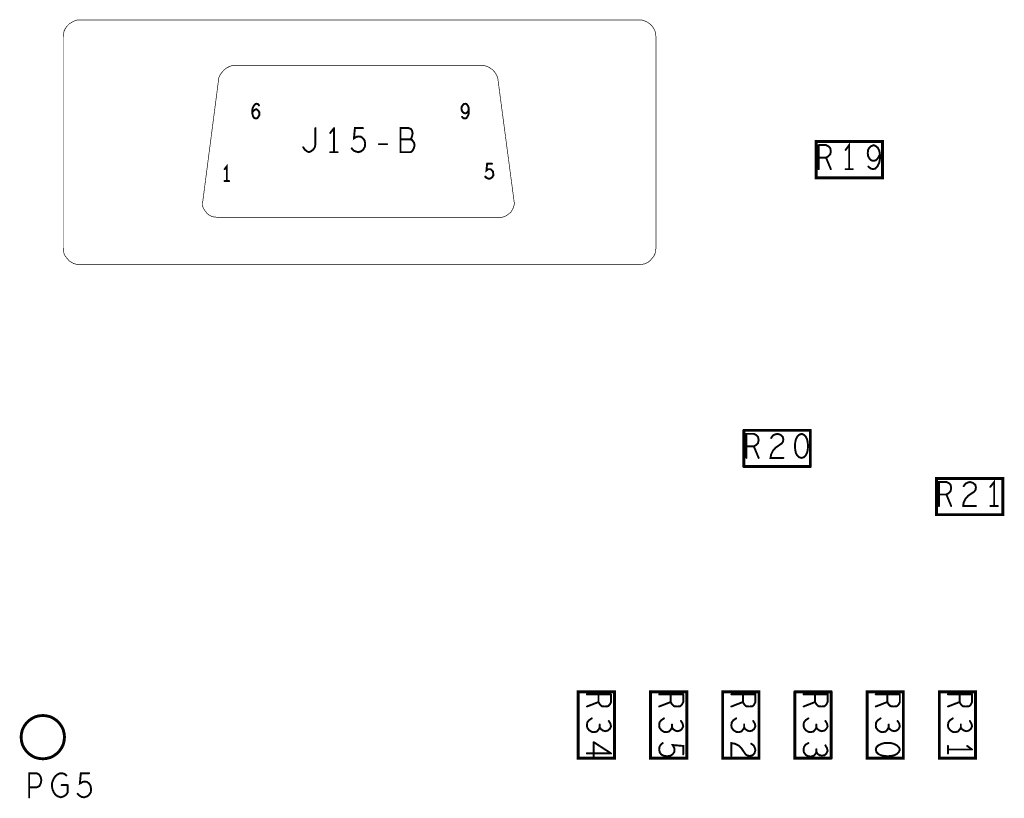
# Model space of a CAD drawing. Extents: x 17.4 to 50.4, y 21.5 to 42.5.
# Tile 5 of 35: x 25.3 to 28.3, y 32.1 to 34.5. Entities that reach past the tile are written whole.
import ezdxf

# ---------------------------------------------------------------- set-up
doc = ezdxf.new("R2010")
doc.units = 0
doc.layers.add('1', color=2, linetype='CONTINUOUS')

msp = doc.modelspace()

# ---------------------------------------------------------------- linework, layer by layer
at = {"layer": '1'}
for points, const_width in [([(27.189, 33.719), (25.448, 33.719), (25.439, 33.72), (25.43, 33.722), (25.422, 33.726), (25.414, 33.731), (25.408, 33.738), (25.402, 33.745), (25.398, 33.753), (25.396, 33.762), (25.395, 33.771), (25.395, 34.43), (25.396, 34.439), (25.398, 34.448), (25.402, 34.456), (25.408, 34.464), (25.414, 34.47), (25.422, 34.475), (25.43, 34.479), (25.439, 34.482), (25.448, 34.482), (27.189, 34.482), (27.198, 34.482), (27.207, 34.479), (27.216, 34.475), (27.223, 34.47), (27.229, 34.464), (27.235, 34.456), (27.239, 34.448), (27.241, 34.439), (27.242, 34.43), (27.242, 33.771), (27.241, 33.762), (27.239, 33.753), (27.235, 33.745), (27.229, 33.738), (27.223, 33.731), (27.216, 33.726), (27.207, 33.722), (27.198, 33.72), (27.189, 33.719)], 0.002), ([(25.88, 34.302), (25.884, 34.311), (25.89, 34.319), (25.897, 34.327), (25.905, 34.333), (25.913, 34.337), (25.924, 34.341)], 0.002), ([(26.704, 34.341), (25.924, 34.341)], 0.002), ([(26.801, 33.909), (26.749, 34.302), (26.745, 34.311), (26.74, 34.319), (26.734, 34.326), (26.726, 34.332), (26.717, 34.337), (26.703, 34.341)], 0.002), ([(25.88, 34.302), (25.829, 33.909), (25.83, 33.9), (25.833, 33.893), (25.838, 33.886), (25.843, 33.879), (25.85, 33.874), (25.857, 33.87), (25.865, 33.868), (25.876, 33.867), (26.754, 33.867), (26.762, 33.867), (26.77, 33.869), (26.777, 33.873), (26.784, 33.878), (26.79, 33.883), (26.794, 33.89), (26.798, 33.897), (26.801, 33.909)], 0.002), ([(25.984, 34.195), (25.985, 34.206), (25.987, 34.211), (25.99, 34.216), (25.994, 34.22), (25.998, 34.221), (26.002, 34.22), (26.005, 34.216)], 0.006), ([(26.651, 34.176), (26.655, 34.181), (26.658, 34.188), (26.659, 34.195), (26.659, 34.203), (26.658, 34.21), (26.655, 34.216), (26.652, 34.22), (26.648, 34.221), (26.643, 34.22), (26.64, 34.216), (26.637, 34.212), (26.636, 34.206), (26.637, 34.2), (26.64, 34.195), (26.644, 34.192), (26.648, 34.191), (26.652, 34.192), (26.656, 34.196), (26.659, 34.203)], 0.006), ([(25.991, 34.176), (25.996, 34.175), (26, 34.176), (26.003, 34.18), (26.006, 34.185), (26.006, 34.189), (26.006, 34.195), (26.003, 34.199), (26, 34.202), (25.996, 34.204), (25.992, 34.202), (25.988, 34.199), (25.984, 34.194)], 0.006), ([(25.984, 34.195), (25.985, 34.188), (25.987, 34.181), (25.991, 34.176)], 0.006), ([(26.651, 34.176), (26.647, 34.175), (26.642, 34.176), (26.638, 34.18)], 0.006), ([(26.143, 34.085), (26.148, 34.078), (26.154, 34.073), (26.16, 34.07), (26.168, 34.073), (26.174, 34.078), (26.179, 34.085), (26.181, 34.095), (26.181, 34.145)], 0.006), ([(26.239, 34.145), (26.227, 34.13)], 0.006), ([(26.239, 34.145), (26.239, 34.07)], 0.006), ([(26.294, 34.082), (26.3, 34.075), (26.307, 34.072), (26.315, 34.07), (26.324, 34.073), (26.33, 34.078), (26.335, 34.087), (26.336, 34.097), (26.334, 34.107), (26.329, 34.113), (26.323, 34.118), (26.316, 34.119), (26.309, 34.118), (26.301, 34.113), (26.304, 34.145), (26.329, 34.145)], 0.006), ([(26.446, 34.11), (26.476, 34.11), (26.482, 34.108), (26.488, 34.1), (26.49, 34.092), (26.488, 34.083), (26.484, 34.075), (26.478, 34.07), (26.446, 34.07), (26.446, 34.145), (26.472, 34.145), (26.479, 34.142), (26.482, 34.137), (26.484, 34.129), (26.482, 34.12), (26.48, 34.114), (26.476, 34.11)], 0.006), ([(26.379, 34.095), (26.404, 34.095)], 0.006), ([(27.741, 34.103), (27.948, 34.103), (27.948, 33.99), (27.741, 33.99), (27.741, 34.103)], 0.009), ([(27.749, 34.092), (27.749, 34.017)], 0.006), ([(27.749, 34.053), (27.772, 34.053), (27.779, 34.057), (27.785, 34.063), (27.787, 34.073), (27.785, 34.083), (27.78, 34.088), (27.772, 34.092), (27.749, 34.092)], 0.006), ([(27.844, 34.017), (27.844, 34.092), (27.833, 34.077)], 0.006), ([(27.902, 34.067), (27.903, 34.077), (27.907, 34.084), (27.913, 34.089), (27.921, 34.092), (27.927, 34.089), (27.933, 34.084), (27.938, 34.074), (27.94, 34.063), (27.94, 34.049), (27.938, 34.038), (27.933, 34.027), (27.926, 34.019), (27.919, 34.017), (27.911, 34.019), (27.904, 34.025)], 0.006), ([(26.227, 34.07), (26.25, 34.07)], 0.006), ([(27.772, 34.053), (27.787, 34.017)], 0.006), ([(27.914, 34.044), (27.908, 34.049), (27.903, 34.058), (27.902, 34.067)], 0.006), ([(27.914, 34.044), (27.921, 34.043), (27.928, 34.045), (27.934, 34.052), (27.94, 34.063)], 0.006), ([(25.905, 33.98), (25.905, 34.026), (25.898, 34.017)], 0.006), ([(26.723, 33.987), (26.728, 33.989), (26.732, 33.992), (26.735, 33.997), (26.735, 34.003), (26.734, 34.01), (26.731, 34.013), (26.727, 34.017), (26.723, 34.017), (26.719, 34.017), (26.714, 34.013), (26.716, 34.034), (26.731, 34.034)], 0.006), ([(26.71, 33.994), (26.714, 33.99), (26.718, 33.988), (26.723, 33.987)], 0.006), ([(27.833, 34.017), (27.855, 34.017)], 0.006), ([(25.898, 33.98), (25.912, 33.98)], 0.006), ([(27.723, 33.203), (27.516, 33.203)], 0.009), ([(27.516, 33.09), (27.516, 33.203)], 0.009), ([(27.723, 33.203), (27.723, 33.09)], 0.009), ([(27.562, 33.117), (27.547, 33.153), (27.554, 33.157), (27.56, 33.163), (27.562, 33.173), (27.56, 33.183), (27.555, 33.188), (27.547, 33.192), (27.524, 33.192), (27.524, 33.117)], 0.006), ([(27.601, 33.128), (27.607, 33.14), (27.615, 33.149), (27.634, 33.162), (27.638, 33.168), (27.639, 33.175), (27.637, 33.183), (27.63, 33.189), (27.621, 33.192), (27.613, 33.19)], 0.006), ([(27.601, 33.179), (27.607, 33.187), (27.613, 33.19)], 0.006), ([(27.678, 33.175), (27.676, 33.165), (27.675, 33.154), (27.676, 33.143), (27.678, 33.133), (27.682, 33.125), (27.688, 33.119), (27.696, 33.117), (27.703, 33.119)], 0.006), ([(27.678, 33.175), (27.682, 33.183), (27.688, 33.189), (27.696, 33.192)], 0.006), ([(27.696, 33.192), (27.703, 33.189), (27.709, 33.183), (27.713, 33.175), (27.715, 33.165), (27.716, 33.154), (27.715, 33.143), (27.713, 33.133), (27.709, 33.125), (27.703, 33.119)], 0.006), ([(27.524, 33.153), (27.547, 33.153)], 0.006), ([(27.639, 33.117), (27.599, 33.117), (27.601, 33.128)], 0.006), ([(27.516, 33.09), (27.723, 33.09)], 0.009), ([(28.116, 33.053), (28.323, 33.053), (28.323, 32.94), (28.116, 32.94), (28.116, 33.053)], 0.009), ([(28.124, 32.967), (28.124, 33.042), (28.147, 33.042), (28.155, 33.038), (28.16, 33.033), (28.162, 33.023), (28.16, 33.013), (28.154, 33.007), (28.147, 33.003), (28.162, 32.967)], 0.006), ([(28.199, 32.967), (28.201, 32.978), (28.207, 32.99), (28.215, 32.999), (28.234, 33.012), (28.238, 33.018), (28.239, 33.025), (28.237, 33.033), (28.23, 33.039), (28.221, 33.042), (28.213, 33.04), (28.207, 33.037), (28.201, 33.029)], 0.006), ([(28.296, 32.967), (28.296, 33.042), (28.284, 33.027)], 0.006), ([(28.147, 33.003), (28.124, 33.003)], 0.006), ([(28.199, 32.967), (28.239, 32.967)], 0.006), ([(28.284, 32.967), (28.307, 32.967)], 0.006), ([(27.113, 32.388), (27.113, 32.181), (27, 32.181), (27, 32.388), (27.113, 32.388)], 0.009), ([(27.027, 32.38), (27.102, 32.38)], 0.006), ([(27.098, 32.348), (27.093, 32.343), (27.083, 32.342), (27.073, 32.343), (27.067, 32.349), (27.063, 32.356), (27.063, 32.38)], 0.006), ([(27.098, 32.348), (27.102, 32.356), (27.102, 32.38)], 0.006), ([(27.338, 32.388), (27.338, 32.181), (27.225, 32.181), (27.225, 32.388), (27.338, 32.388)], 0.009), ([(27.252, 32.38), (27.327, 32.38)], 0.006), ([(27.327, 32.38), (27.327, 32.356), (27.323, 32.348), (27.318, 32.343), (27.308, 32.342), (27.298, 32.343), (27.292, 32.349), (27.288, 32.356), (27.288, 32.38)], 0.006), ([(27.563, 32.388), (27.563, 32.181), (27.45, 32.181), (27.45, 32.388), (27.563, 32.388)], 0.009), ([(27.477, 32.342), (27.513, 32.356), (27.517, 32.349), (27.523, 32.343), (27.533, 32.342), (27.543, 32.343), (27.548, 32.348), (27.552, 32.356), (27.552, 32.38), (27.477, 32.38)], 0.006), ([(27.513, 32.38), (27.513, 32.356)], 0.006), ([(27.788, 32.388), (27.675, 32.388)], 0.009), ([(27.788, 32.181), (27.675, 32.181), (27.675, 32.388)], 0.009), ([(27.702, 32.342), (27.738, 32.356), (27.742, 32.349), (27.748, 32.343), (27.758, 32.342), (27.768, 32.343), (27.773, 32.348), (27.777, 32.356), (27.777, 32.38), (27.702, 32.38)], 0.006), ([(27.738, 32.38), (27.738, 32.356)], 0.006), ([(27.788, 32.388), (27.788, 32.181)], 0.009), ([(28.013, 32.388), (28.013, 32.181), (27.9, 32.181), (27.9, 32.388), (28.013, 32.388)], 0.009), ([(27.927, 32.38), (28.002, 32.38)], 0.006), ([(27.998, 32.348), (27.993, 32.343), (27.983, 32.342), (27.973, 32.343), (27.967, 32.349), (27.963, 32.356), (27.963, 32.38)], 0.006), ([(28.002, 32.356), (28.002, 32.38)], 0.006), ([(28.125, 32.388), (28.238, 32.388), (28.238, 32.181), (28.125, 32.181), (28.125, 32.388)], 0.009), ([(28.227, 32.38), (28.152, 32.38)], 0.006), ([(28.188, 32.38), (28.188, 32.356)], 0.006), ([(28.227, 32.38), (28.227, 32.356), (28.223, 32.348)], 0.006), ([(27.063, 32.356), (27.027, 32.342)], 0.006), ([(27.288, 32.356), (27.252, 32.342)], 0.006), ([(27.963, 32.356), (27.927, 32.342)], 0.006), ([(28.002, 32.356), (27.998, 32.348)], 0.006), ([(28.152, 32.342), (28.188, 32.356), (28.192, 32.349), (28.198, 32.343), (28.208, 32.342), (28.218, 32.343), (28.223, 32.348)], 0.006), ([(25.264, 32.247), (25.265, 32.258), (25.268, 32.27), (25.273, 32.28), (25.28, 32.29), (25.288, 32.298), (25.298, 32.305), (25.308, 32.31), (25.32, 32.313), (25.332, 32.314), (25.343, 32.313), (25.355, 32.31), (25.365, 32.305), (25.375, 32.298), (25.383, 32.29), (25.39, 32.28), (25.395, 32.27), (25.398, 32.258), (25.399, 32.247), (25.398, 32.235), (25.395, 32.223), (25.39, 32.213), (25.383, 32.203), (25.375, 32.195), (25.365, 32.188), (25.355, 32.183), (25.343, 32.18), (25.332, 32.179), (25.32, 32.18), (25.308, 32.183), (25.298, 32.188), (25.288, 32.195), (25.28, 32.203), (25.273, 32.213), (25.268, 32.223), (25.265, 32.235), (25.264, 32.247)], 0.009), ([(27.042, 32.305), (27.033, 32.299), (27.028, 32.292), (27.027, 32.283), (27.028, 32.276), (27.034, 32.268), (27.042, 32.263), (27.049, 32.262), (27.058, 32.264), (27.064, 32.271), (27.067, 32.277), (27.07, 32.272), (27.077, 32.267), (27.084, 32.265), (27.092, 32.267), (27.098, 32.272), (27.102, 32.28)], 0.006), ([(27.292, 32.277), (27.289, 32.271), (27.283, 32.264), (27.274, 32.262), (27.267, 32.263), (27.259, 32.268), (27.253, 32.276), (27.252, 32.283), (27.253, 32.292), (27.258, 32.299), (27.267, 32.305)], 0.006), ([(27.514, 32.271), (27.508, 32.264), (27.499, 32.262), (27.492, 32.263), (27.484, 32.268), (27.478, 32.276), (27.477, 32.283), (27.478, 32.292), (27.483, 32.299), (27.492, 32.305)], 0.006), ([(27.742, 32.277), (27.739, 32.271), (27.733, 32.264), (27.724, 32.262), (27.717, 32.263), (27.709, 32.268), (27.703, 32.276), (27.702, 32.283), (27.703, 32.292), (27.708, 32.299), (27.717, 32.305)], 0.006), ([(27.949, 32.262), (27.942, 32.263), (27.934, 32.268), (27.928, 32.276), (27.927, 32.283), (27.928, 32.292), (27.933, 32.299), (27.942, 32.305)], 0.006), ([(28.192, 32.277), (28.189, 32.271), (28.183, 32.264), (28.174, 32.262), (28.167, 32.263), (28.159, 32.268), (28.153, 32.276), (28.152, 32.283), (28.153, 32.292), (28.158, 32.299), (28.167, 32.305)], 0.006), ([(27.067, 32.277), (27.067, 32.286)], 0.006), ([(27.102, 32.28), (27.1, 32.289), (27.095, 32.297)], 0.006), ([(27.32, 32.297), (27.325, 32.289), (27.327, 32.28), (27.323, 32.272), (27.317, 32.267), (27.309, 32.265), (27.302, 32.267), (27.295, 32.272), (27.292, 32.277), (27.292, 32.286)], 0.006), ([(27.514, 32.271), (27.517, 32.277)], 0.006), ([(27.517, 32.286), (27.517, 32.277), (27.52, 32.272), (27.527, 32.267), (27.534, 32.265)], 0.006), ([(27.534, 32.265), (27.542, 32.267), (27.548, 32.272), (27.552, 32.28), (27.55, 32.289), (27.545, 32.297)], 0.006), ([(27.777, 32.28), (27.773, 32.272), (27.767, 32.267), (27.759, 32.265), (27.752, 32.267), (27.745, 32.272), (27.742, 32.277), (27.742, 32.286)], 0.006), ([(27.777, 32.28), (27.775, 32.289), (27.77, 32.297)], 0.006), ([(27.967, 32.277), (27.964, 32.271), (27.958, 32.264), (27.949, 32.262)], 0.006), ([(27.967, 32.286), (27.967, 32.277), (27.97, 32.272), (27.977, 32.267), (27.984, 32.265), (27.992, 32.267), (27.998, 32.272), (28.002, 32.28)], 0.006), ([(27.995, 32.297), (28, 32.289), (28.002, 32.28)], 0.006), ([(28.209, 32.265), (28.202, 32.267), (28.195, 32.272), (28.192, 32.277), (28.192, 32.286)], 0.006), ([(28.209, 32.265), (28.217, 32.267), (28.223, 32.272), (28.227, 32.28)], 0.006), ([(28.22, 32.297), (28.225, 32.289), (28.227, 32.28)], 0.006), ([(27.102, 32.196), (27.048, 32.231)], 0.006), ([(27.048, 32.231), (27.048, 32.184)], 0.006), ([(27.263, 32.228), (27.257, 32.223), (27.253, 32.216), (27.252, 32.208), (27.254, 32.199), (27.259, 32.192), (27.268, 32.188), (27.278, 32.187), (27.288, 32.189), (27.294, 32.193), (27.299, 32.2), (27.3, 32.207), (27.299, 32.213), (27.294, 32.222), (27.327, 32.219), (27.327, 32.193)], 0.006), ([(27.477, 32.188), (27.477, 32.228), (27.488, 32.226), (27.5, 32.22), (27.509, 32.211), (27.522, 32.192), (27.528, 32.189), (27.535, 32.188), (27.543, 32.19), (27.549, 32.196), (27.552, 32.206), (27.55, 32.213), (27.547, 32.22), (27.539, 32.226)], 0.006), ([(27.717, 32.228), (27.708, 32.223), (27.703, 32.215), (27.702, 32.207), (27.703, 32.199), (27.709, 32.191), (27.717, 32.187), (27.724, 32.186), (27.733, 32.188), (27.739, 32.194), (27.742, 32.201), (27.745, 32.195), (27.752, 32.19), (27.759, 32.189), (27.767, 32.19), (27.773, 32.195), (27.777, 32.204), (27.775, 32.212), (27.77, 32.221)], 0.006), ([(27.935, 32.221), (27.929, 32.215), (27.927, 32.208), (27.929, 32.2), (27.935, 32.194), (27.943, 32.19)], 0.006), ([(27.935, 32.221), (27.943, 32.225), (27.953, 32.228)], 0.006), ([(27.953, 32.228), (27.964, 32.228), (27.975, 32.228), (27.985, 32.225), (27.993, 32.221), (27.999, 32.215)], 0.006), ([(27.999, 32.215), (28.002, 32.208)], 0.006), ([(28.152, 32.196), (28.152, 32.219)], 0.006), ([(28.212, 32.219), (28.227, 32.208)], 0.006), ([(27.027, 32.196), (27.102, 32.196)], 0.006), ([(27.742, 32.209), (27.742, 32.201)], 0.006), ([(28.002, 32.208), (27.999, 32.2), (27.993, 32.194), (27.985, 32.19), (27.975, 32.188), (27.964, 32.187), (27.953, 32.188), (27.943, 32.19)], 0.006), ([(28.152, 32.208), (28.227, 32.208)], 0.006), ([(25.289, 32.059), (25.289, 32.134), (25.312, 32.134), (25.32, 32.13), (25.325, 32.122), (25.327, 32.112)], 0.006), ([(25.409, 32.074), (25.404, 32.067), (25.397, 32.062), (25.388, 32.059), (25.378, 32.062), (25.371, 32.067), (25.366, 32.074), (25.362, 32.083), (25.36, 32.093), (25.36, 32.102), (25.362, 32.109), (25.366, 32.118), (25.371, 32.125), (25.377, 32.13), (25.385, 32.134), (25.391, 32.134), (25.399, 32.132), (25.405, 32.127)], 0.006), ([(25.476, 32.134), (25.45, 32.134), (25.447, 32.102), (25.456, 32.107), (25.462, 32.108), (25.469, 32.107), (25.476, 32.102), (25.48, 32.095), (25.482, 32.085), (25.481, 32.075), (25.476, 32.067), (25.47, 32.062), (25.461, 32.059), (25.453, 32.06), (25.446, 32.064), (25.44, 32.07)], 0.006), ([(25.327, 32.112), (25.325, 32.102), (25.321, 32.094), (25.312, 32.09), (25.289, 32.09)], 0.006), ([(25.409, 32.097), (25.39, 32.097)], 0.006), ([(25.409, 32.097), (25.409, 32.074)], 0.006)]:
    msp.add_lwpolyline(points, dxfattribs=dict(at, const_width=const_width))
for points, const_width in [([(25.9245, 34.341, 1), (25.9235, 34.341, 1)], 0.001), ([(25.9245, 34.341, 1), (25.9235, 34.341, 1)], 0.001), ([(26.7035, 34.341, 1), (26.7025, 34.341, 1)], 0.001), ([(26.7045, 34.341, 1), (26.7035, 34.341, 1)], 0.001), ([(25.8805, 34.302, 1), (25.8795, 34.302, 1)], 0.001), ([(25.8805, 34.302, 1), (25.8795, 34.302, 1)], 0.001), ([(26.0065, 34.216, 1), (26.0035, 34.216, 1)], 0.003), ([(25.9855, 34.195, 1), (25.9825, 34.195, 1)], 0.003), ([(25.9855, 34.195, 1), (25.9825, 34.195, 1)], 0.003), ([(25.9855, 34.194, 1), (25.9825, 34.194, 1)], 0.003), ([(25.9925, 34.176, 1), (25.9895, 34.176, 1)], 0.003), ([(25.9925, 34.176, 1), (25.9895, 34.176, 1)], 0.003), ([(26.6395, 34.18, 1), (26.6365, 34.18, 1)], 0.003), ([(26.6525, 34.176, 1), (26.6495, 34.176, 1)], 0.003), ([(26.6525, 34.176, 1), (26.6495, 34.176, 1)], 0.003), ([(26.6605, 34.203, 1), (26.6575, 34.203, 1)], 0.003), ([(26.1825, 34.145, 1), (26.1795, 34.145, 1)], 0.003), ([(26.2405, 34.145, 1), (26.2375, 34.145, 1)], 0.003), ([(26.2405, 34.145, 1), (26.2375, 34.145, 1)], 0.003), ([(26.3305, 34.145, 1), (26.3275, 34.145, 1)], 0.003), ([(26.2285, 34.13, 1), (26.2255, 34.13, 1)], 0.003), ([(26.1445, 34.085, 1), (26.1415, 34.085, 1)], 0.003), ([(26.3805, 34.095, 1), (26.3775, 34.095, 1)], 0.003), ([(26.4055, 34.095, 1), (26.4025, 34.095, 1)], 0.003), ([(26.4475, 34.11, 1), (26.4445, 34.11, 1)], 0.003), ([(26.4775, 34.11, 1), (26.4745, 34.11, 1)], 0.003), ([(27.74325, 34.103, 1), (27.73875, 34.103, 1)], 0.0045), ([(27.74325, 34.103, 1), (27.73875, 34.103, 1)], 0.0045), ([(27.7505, 34.092, 1), (27.7475, 34.092, 1)], 0.003), ([(27.7505, 34.092, 1), (27.7475, 34.092, 1)], 0.003), ([(26.2285, 34.07, 1), (26.2255, 34.07, 1)], 0.003), ([(26.2405, 34.07, 1), (26.2375, 34.07, 1)], 0.003), ([(26.2515, 34.07, 1), (26.2485, 34.07, 1)], 0.003), ([(26.2955, 34.082, 1), (26.2925, 34.082, 1)], 0.003), ([(27.7505, 34.053, 1), (27.7475, 34.053, 1)], 0.003), ([(27.7735, 34.053, 1), (27.7705, 34.053, 1)], 0.003), ([(27.8345, 34.077, 1), (27.8315, 34.077, 1)], 0.003), ([(27.9035, 34.067, 1), (27.9005, 34.067, 1)], 0.003), ([(27.9035, 34.067, 1), (27.9005, 34.067, 1)], 0.003), ([(27.9415, 34.063, 1), (27.9385, 34.063, 1)], 0.003), ([(26.7325, 34.034, 1), (26.7295, 34.034, 1)], 0.003), ([(27.9055, 34.025, 1), (27.9025, 34.025, 1)], 0.003), ([(27.9155, 34.044, 1), (27.9125, 34.044, 1)], 0.003), ([(27.9155, 34.044, 1), (27.9125, 34.044, 1)], 0.003), ([(25.8995, 34.017, 1), (25.8965, 34.017, 1)], 0.003), ([(26.7115, 33.994, 1), (26.7085, 33.994, 1)], 0.003), ([(27.7505, 34.017, 1), (27.7475, 34.017, 1)], 0.003), ([(27.7885, 34.017, 1), (27.7855, 34.017, 1)], 0.003), ([(27.8345, 34.017, 1), (27.8315, 34.017, 1)], 0.003), ([(27.8455, 34.017, 1), (27.8425, 34.017, 1)], 0.003), ([(27.8565, 34.017, 1), (27.8535, 34.017, 1)], 0.003), ([(25.8995, 33.98, 1), (25.8965, 33.98, 1)], 0.003), ([(25.9065, 33.98, 1), (25.9035, 33.98, 1)], 0.003), ([(25.9135, 33.98, 1), (25.9105, 33.98, 1)], 0.003), ([(26.7245, 33.987, 1), (26.7215, 33.987, 1)], 0.003), ([(26.7245, 33.987, 1), (26.7215, 33.987, 1)], 0.003), ([(26.8015, 33.909, 1), (26.8005, 33.909, 1)], 0.001), ([(26.8015, 33.909, 1), (26.8005, 33.909, 1)], 0.001), ([(27.1895, 33.719, 1), (27.1885, 33.719, 1)], 0.001), ([(27.1895, 33.719, 1), (27.1885, 33.719, 1)], 0.001), ([(27.51825, 33.203, 1), (27.51375, 33.203, 1)], 0.0045), ([(27.51825, 33.203, 1), (27.51375, 33.203, 1)], 0.0045), ([(27.72525, 33.203, 1), (27.72075, 33.203, 1)], 0.0045), ([(27.72525, 33.203, 1), (27.72075, 33.203, 1)], 0.0045), ([(27.6025, 33.179, 1), (27.5995, 33.179, 1)], 0.003), ([(27.6145, 33.19, 1), (27.6115, 33.19, 1)], 0.003), ([(27.6145, 33.19, 1), (27.6115, 33.19, 1)], 0.003), ([(27.6795, 33.175, 1), (27.6765, 33.175, 1)], 0.003), ([(27.6795, 33.175, 1), (27.6765, 33.175, 1)], 0.003), ([(27.6975, 33.192, 1), (27.6945, 33.192, 1)], 0.003), ([(27.6975, 33.192, 1), (27.6945, 33.192, 1)], 0.003), ([(27.5255, 33.153, 1), (27.5225, 33.153, 1)], 0.003), ([(27.5485, 33.153, 1), (27.5455, 33.153, 1)], 0.003), ([(27.5255, 33.117, 1), (27.5225, 33.117, 1)], 0.003), ([(27.5635, 33.117, 1), (27.5605, 33.117, 1)], 0.003), ([(27.6025, 33.128, 1), (27.5995, 33.128, 1)], 0.003), ([(27.6025, 33.128, 1), (27.5995, 33.128, 1)], 0.003), ([(27.6405, 33.117, 1), (27.6375, 33.117, 1)], 0.003), ([(27.7045, 33.119, 1), (27.7015, 33.119, 1)], 0.003), ([(27.7045, 33.119, 1), (27.7015, 33.119, 1)], 0.003), ([(27.51825, 33.09, 1), (27.51375, 33.09, 1)], 0.0045), ([(27.51825, 33.09, 1), (27.51375, 33.09, 1)], 0.0045), ([(27.72525, 33.09, 1), (27.72075, 33.09, 1)], 0.0045), ([(27.72525, 33.09, 1), (27.72075, 33.09, 1)], 0.0045), ([(28.11825, 33.053, 1), (28.11375, 33.053, 1)], 0.0045), ([(28.11825, 33.053, 1), (28.11375, 33.053, 1)], 0.0045), ([(28.2025, 33.029, 1), (28.1995, 33.029, 1)], 0.003), ([(28.2855, 33.027, 1), (28.2825, 33.027, 1)], 0.003), ([(28.1255, 33.003, 1), (28.1225, 33.003, 1)], 0.003), ([(28.1485, 33.003, 1), (28.1455, 33.003, 1)], 0.003), ([(28.1255, 32.967, 1), (28.1225, 32.967, 1)], 0.003), ([(28.1635, 32.967, 1), (28.1605, 32.967, 1)], 0.003), ([(28.2005, 32.967, 1), (28.1975, 32.967, 1)], 0.003), ([(28.2005, 32.967, 1), (28.1975, 32.967, 1)], 0.003), ([(28.2405, 32.967, 1), (28.2375, 32.967, 1)], 0.003), ([(28.2855, 32.967, 1), (28.2825, 32.967, 1)], 0.003), ([(28.2975, 32.967, 1), (28.2945, 32.967, 1)], 0.003), ([(28.3085, 32.967, 1), (28.3055, 32.967, 1)], 0.003), ([(27.0285, 32.38, 1), (27.0255, 32.38, 1)], 0.003), ([(27.0645, 32.38, 1), (27.0615, 32.38, 1)], 0.003), ([(27.1035, 32.38, 1), (27.1005, 32.38, 1)], 0.003), ([(27.1035, 32.38, 1), (27.1005, 32.38, 1)], 0.003), ([(27.11525, 32.388, 1), (27.11075, 32.388, 1)], 0.0045), ([(27.11525, 32.388, 1), (27.11075, 32.388, 1)], 0.0045), ([(27.2535, 32.38, 1), (27.2505, 32.38, 1)], 0.003), ([(27.2895, 32.38, 1), (27.2865, 32.38, 1)], 0.003), ([(27.3285, 32.38, 1), (27.3255, 32.38, 1)], 0.003), ([(27.3285, 32.38, 1), (27.3255, 32.38, 1)], 0.003), ([(27.34025, 32.388, 1), (27.33575, 32.388, 1)], 0.0045), ([(27.34025, 32.388, 1), (27.33575, 32.388, 1)], 0.0045), ([(27.4785, 32.38, 1), (27.4755, 32.38, 1)], 0.003), ([(27.5145, 32.38, 1), (27.5115, 32.38, 1)], 0.003), ([(27.56525, 32.388, 1), (27.56075, 32.388, 1)], 0.0045), ([(27.56525, 32.388, 1), (27.56075, 32.388, 1)], 0.0045), ([(27.67725, 32.388, 1), (27.67275, 32.388, 1)], 0.0045), ([(27.67725, 32.388, 1), (27.67275, 32.388, 1)], 0.0045), ([(27.7035, 32.38, 1), (27.7005, 32.38, 1)], 0.003), ([(27.7395, 32.38, 1), (27.7365, 32.38, 1)], 0.003), ([(27.79025, 32.388, 1), (27.78575, 32.388, 1)], 0.0045), ([(27.79025, 32.388, 1), (27.78575, 32.388, 1)], 0.0045), ([(27.9285, 32.38, 1), (27.9255, 32.38, 1)], 0.003), ([(27.9645, 32.38, 1), (27.9615, 32.38, 1)], 0.003), ([(28.0035, 32.38, 1), (28.0005, 32.38, 1)], 0.003), ([(28.0035, 32.38, 1), (28.0005, 32.38, 1)], 0.003), ([(28.01525, 32.388, 1), (28.01075, 32.388, 1)], 0.0045), ([(28.01525, 32.388, 1), (28.01075, 32.388, 1)], 0.0045), ([(28.12725, 32.388, 1), (28.12275, 32.388, 1)], 0.0045), ([(28.12725, 32.388, 1), (28.12275, 32.388, 1)], 0.0045), ([(28.1535, 32.38, 1), (28.1505, 32.38, 1)], 0.003), ([(28.1895, 32.38, 1), (28.1865, 32.38, 1)], 0.003), ([(28.2285, 32.38, 1), (28.2255, 32.38, 1)], 0.003), ([(28.2285, 32.38, 1), (28.2255, 32.38, 1)], 0.003), ([(27.0285, 32.342, 1), (27.0255, 32.342, 1)], 0.003), ([(27.0645, 32.356, 1), (27.0615, 32.356, 1)], 0.003), ([(27.0995, 32.348, 1), (27.0965, 32.348, 1)], 0.003), ([(27.0995, 32.348, 1), (27.0965, 32.348, 1)], 0.003), ([(27.2535, 32.342, 1), (27.2505, 32.342, 1)], 0.003), ([(27.2895, 32.356, 1), (27.2865, 32.356, 1)], 0.003), ([(27.4785, 32.342, 1), (27.4755, 32.342, 1)], 0.003), ([(27.5145, 32.356, 1), (27.5115, 32.356, 1)], 0.003), ([(27.7035, 32.342, 1), (27.7005, 32.342, 1)], 0.003), ([(27.7395, 32.356, 1), (27.7365, 32.356, 1)], 0.003), ([(27.9285, 32.342, 1), (27.9255, 32.342, 1)], 0.003), ([(27.9645, 32.356, 1), (27.9615, 32.356, 1)], 0.003), ([(27.9995, 32.348, 1), (27.9965, 32.348, 1)], 0.003), ([(27.9995, 32.348, 1), (27.9965, 32.348, 1)], 0.003), ([(28.0035, 32.356, 1), (28.0005, 32.356, 1)], 0.003), ([(28.0035, 32.356, 1), (28.0005, 32.356, 1)], 0.003), ([(28.1535, 32.342, 1), (28.1505, 32.342, 1)], 0.003), ([(28.1895, 32.356, 1), (28.1865, 32.356, 1)], 0.003), ([(28.2245, 32.348, 1), (28.2215, 32.348, 1)], 0.003), ([(28.2245, 32.348, 1), (28.2215, 32.348, 1)], 0.003), ([(27.0435, 32.305, 1), (27.0405, 32.305, 1)], 0.003), ([(27.2685, 32.305, 1), (27.2655, 32.305, 1)], 0.003), ([(27.4935, 32.305, 1), (27.4905, 32.305, 1)], 0.003), ([(27.7185, 32.305, 1), (27.7155, 32.305, 1)], 0.003), ([(27.9435, 32.305, 1), (27.9405, 32.305, 1)], 0.003), ([(28.1685, 32.305, 1), (28.1655, 32.305, 1)], 0.003), ([(27.0685, 32.286, 1), (27.0655, 32.286, 1)], 0.003), ([(27.0685, 32.277, 1), (27.0655, 32.277, 1)], 0.003), ([(27.0965, 32.297, 1), (27.0935, 32.297, 1)], 0.003), ([(27.1035, 32.28, 1), (27.1005, 32.28, 1)], 0.003), ([(27.1035, 32.28, 1), (27.1005, 32.28, 1)], 0.003), ([(27.2935, 32.286, 1), (27.2905, 32.286, 1)], 0.003), ([(27.2935, 32.277, 1), (27.2905, 32.277, 1)], 0.003), ([(27.3215, 32.297, 1), (27.3185, 32.297, 1)], 0.003), ([(27.5185, 32.286, 1), (27.5155, 32.286, 1)], 0.003), ([(27.5185, 32.277, 1), (27.5155, 32.277, 1)], 0.003), ([(27.5465, 32.297, 1), (27.5435, 32.297, 1)], 0.003), ([(27.7435, 32.286, 1), (27.7405, 32.286, 1)], 0.003), ([(27.7435, 32.277, 1), (27.7405, 32.277, 1)], 0.003), ([(27.7715, 32.297, 1), (27.7685, 32.297, 1)], 0.003), ([(27.7785, 32.28, 1), (27.7755, 32.28, 1)], 0.003), ([(27.7785, 32.28, 1), (27.7755, 32.28, 1)], 0.003), ([(27.9685, 32.286, 1), (27.9655, 32.286, 1)], 0.003), ([(27.9685, 32.277, 1), (27.9655, 32.277, 1)], 0.003), ([(27.9965, 32.297, 1), (27.9935, 32.297, 1)], 0.003), ([(28.0035, 32.28, 1), (28.0005, 32.28, 1)], 0.003), ([(28.0035, 32.28, 1), (28.0005, 32.28, 1)], 0.003), ([(28.1935, 32.286, 1), (28.1905, 32.286, 1)], 0.003), ([(28.1935, 32.277, 1), (28.1905, 32.277, 1)], 0.003), ([(28.2215, 32.297, 1), (28.2185, 32.297, 1)], 0.003), ([(28.2285, 32.28, 1), (28.2255, 32.28, 1)], 0.003), ([(28.2285, 32.28, 1), (28.2255, 32.28, 1)], 0.003), ([(25.26625, 32.247, 1), (25.26175, 32.247, 1)], 0.0045), ([(25.26625, 32.247, 1), (25.26175, 32.247, 1)], 0.0045), ([(27.5155, 32.271, 1), (27.5125, 32.271, 1)], 0.003), ([(27.5155, 32.271, 1), (27.5125, 32.271, 1)], 0.003), ([(27.5355, 32.265, 1), (27.5325, 32.265, 1)], 0.003), ([(27.5355, 32.265, 1), (27.5325, 32.265, 1)], 0.003), ([(27.9505, 32.262, 1), (27.9475, 32.262, 1)], 0.003), ([(27.9505, 32.262, 1), (27.9475, 32.262, 1)], 0.003), ([(28.2105, 32.265, 1), (28.2075, 32.265, 1)], 0.003), ([(28.2105, 32.265, 1), (28.2075, 32.265, 1)], 0.003), ([(27.0495, 32.231, 1), (27.0465, 32.231, 1)], 0.003), ([(27.0495, 32.231, 1), (27.0465, 32.231, 1)], 0.003), ([(27.2645, 32.228, 1), (27.2615, 32.228, 1)], 0.003), ([(27.5405, 32.226, 1), (27.5375, 32.226, 1)], 0.003), ([(27.7185, 32.228, 1), (27.7155, 32.228, 1)], 0.003), ([(27.7715, 32.221, 1), (27.7685, 32.221, 1)], 0.003), ([(27.9365, 32.221, 1), (27.9335, 32.221, 1)], 0.003), ([(27.9365, 32.221, 1), (27.9335, 32.221, 1)], 0.003), ([(27.9545, 32.228, 1), (27.9515, 32.228, 1)], 0.003), ([(27.9545, 32.228, 1), (27.9515, 32.228, 1)], 0.003), ([(28.0005, 32.215, 1), (27.9975, 32.215, 1)], 0.003), ([(28.0005, 32.215, 1), (27.9975, 32.215, 1)], 0.003), ([(28.1535, 32.219, 1), (28.1505, 32.219, 1)], 0.003), ([(28.2135, 32.219, 1), (28.2105, 32.219, 1)], 0.003), ([(27.0285, 32.196, 1), (27.0255, 32.196, 1)], 0.003), ([(27.0495, 32.184, 1), (27.0465, 32.184, 1)], 0.003), ([(27.1035, 32.196, 1), (27.1005, 32.196, 1)], 0.003), ([(27.1035, 32.196, 1), (27.1005, 32.196, 1)], 0.003), ([(27.3285, 32.193, 1), (27.3255, 32.193, 1)], 0.003), ([(27.4785, 32.188, 1), (27.4755, 32.188, 1)], 0.003), ([(27.7435, 32.209, 1), (27.7405, 32.209, 1)], 0.003), ([(27.7435, 32.201, 1), (27.7405, 32.201, 1)], 0.003), ([(27.79025, 32.181, 1), (27.78575, 32.181, 1)], 0.0045), ([(27.79025, 32.181, 1), (27.78575, 32.181, 1)], 0.0045), ([(27.9445, 32.19, 1), (27.9415, 32.19, 1)], 0.003), ([(27.9445, 32.19, 1), (27.9415, 32.19, 1)], 0.003), ([(28.0035, 32.208, 1), (28.0005, 32.208, 1)], 0.003), ([(28.0035, 32.208, 1), (28.0005, 32.208, 1)], 0.003), ([(28.1535, 32.208, 1), (28.1505, 32.208, 1)], 0.003), ([(28.1535, 32.196, 1), (28.1505, 32.196, 1)], 0.003), ([(28.2285, 32.208, 1), (28.2255, 32.208, 1)], 0.003), ([(28.2285, 32.208, 1), (28.2255, 32.208, 1)], 0.003), ([(25.4065, 32.127, 1), (25.4035, 32.127, 1)], 0.003), ([(25.4775, 32.134, 1), (25.4745, 32.134, 1)], 0.003), ([(25.2905, 32.09, 1), (25.2875, 32.09, 1)], 0.003), ([(25.3285, 32.112, 1), (25.3255, 32.112, 1)], 0.003), ([(25.3285, 32.112, 1), (25.3255, 32.112, 1)], 0.003), ([(25.3915, 32.097, 1), (25.3885, 32.097, 1)], 0.003), ([(25.4105, 32.097, 1), (25.4075, 32.097, 1)], 0.003), ([(25.4105, 32.097, 1), (25.4075, 32.097, 1)], 0.003), ([(25.2905, 32.059, 1), (25.2875, 32.059, 1)], 0.003), ([(25.4105, 32.074, 1), (25.4075, 32.074, 1)], 0.003), ([(25.4105, 32.074, 1), (25.4075, 32.074, 1)], 0.003), ([(25.4415, 32.07, 1), (25.4385, 32.07, 1)], 0.003)]:
    msp.add_lwpolyline(points, format="xyb", close=True, dxfattribs=dict(at, const_width=const_width))

doc.saveas('drawing.dxf')
